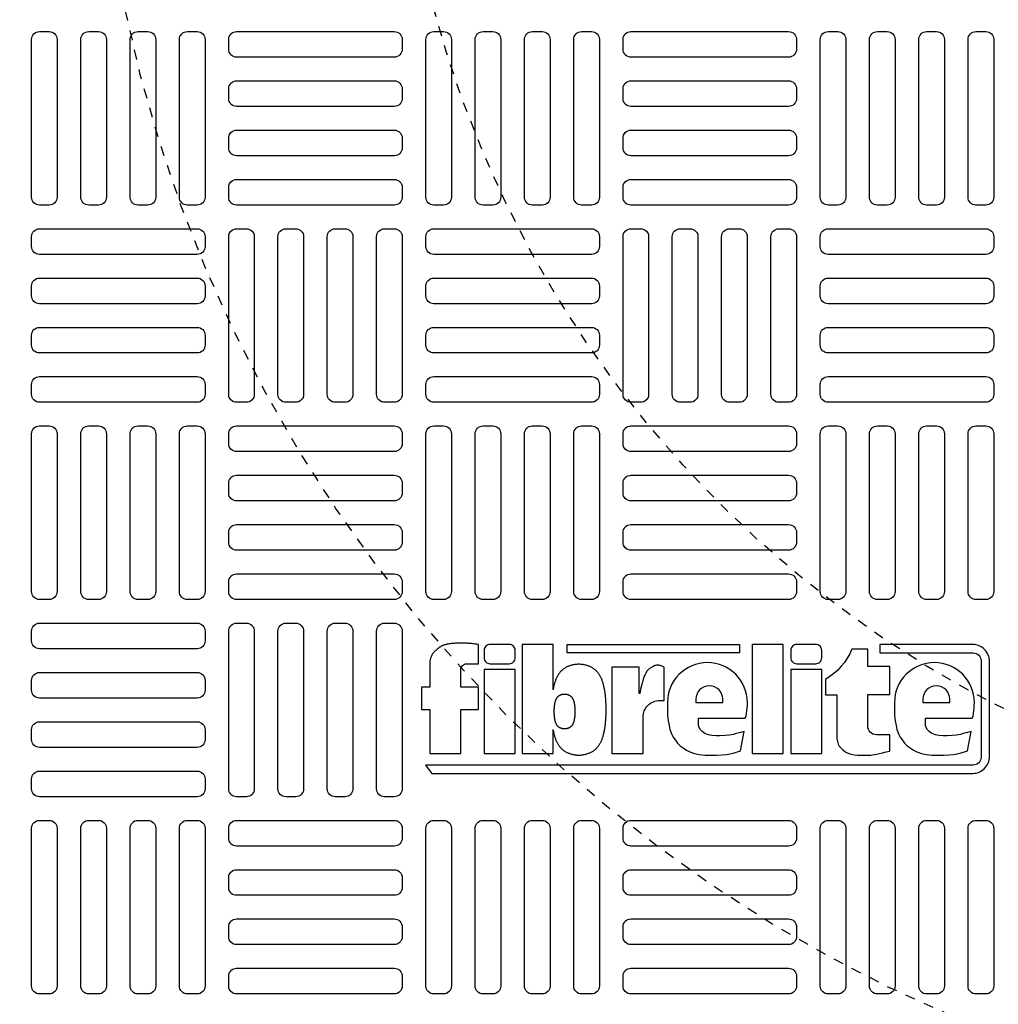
# Model space of a CAD drawing. Extents: x -285 to 5863, y 308 to 3178.
# Tile 16 of 256: x -111 to -102, y 1515 to 1525. Entities that reach past the tile are written whole.
import ezdxf

# ---------------------------------------------------------------- set-up
doc = ezdxf.new("R2010")
doc.units = 0
doc.header["$MEASUREMENT"] = 0
doc.linetypes.add('HIDDEN2', pattern=[0.28125, 0.1875, -0.09375])
doc.layers.get('DEFPOINTS').update_dxf_attribs({"linetype": 'CONTINUOUS'})
doc.layers.add('TANK-MANHOLE-COVER-40', color=2, linetype='CONTINUOUS')
doc.layers.add('TANK-MANHOLE-COVER-HATCH-40', color=252, linetype='CONTINUOUS')

msp = doc.modelspace()

# ---------------------------------------------------------------- linework, layer by layer
at = {"layer": 'DEFPOINTS', "color": 8, "linetype": 'HIDDEN2', "ltscale": 0.125}
msp.add_circle((-96.69184, 1528.05582), 14, dxfattribs=at)
msp.add_circle((-96.69184, 1528.05582), 14, dxfattribs=at)
at = {"layer": 'DEFPOINTS', "color": 8, "linetype": 'HIDDEN2', "ltscale": 0.5}
msp.add_circle((-96.69184, 1528.05582), 11, dxfattribs=at)
msp.add_circle((-96.69184, 1528.05582), 11, dxfattribs=at)
at = {"layer": 'TANK-MANHOLE-COVER-40', "color": 2}
for points in [[(-107.36093, 1518.69269), (-107.36093, 1518.43927), (-107.44245, 1518.43927), (-107.44245, 1518.21926), (-107.36093, 1518.21926), (-107.36093, 1517.77924), (-107.05094, 1517.77924), (-107.05094, 1518.21926), (-106.87271, 1518.21926), (-106.87271, 1518.43927), (-107.05094, 1518.43927), (-107.05094, 1518.61513, -0.4142136), (-106.99135, 1518.67472), (-106.87271, 1518.67472), (-106.87271, 1518.86635)], [(-105.26431, 1518.37875), (-105.2701, 1518.37875), (-105.2701, 1518.63975), (-105.54131, 1518.63975), (-105.54131, 1517.77924), (-105.23133, 1517.77924), (-105.23133, 1518.1411, -0.4142136), (-105.06447, 1518.30796), (-105.02077, 1518.30796), (-105.02077, 1518.63975, 0.0155145), (-105.03435, 1518.64658, 0.0247331), (-105.04319, 1518.65017, 0.0059457), (-105.05885, 1518.65544, 0.0128698), (-105.06617, 1518.6576, 0.049414), (-105.08265, 1518.6603, 0.0539295), (-105.09795, 1518.65963, 0.0366274), (-105.11244, 1518.65631, 0.0425645), (-105.12432, 1518.65152, 0.0062906), (-105.13467, 1518.64612, 0.008872), (-105.14189, 1518.64206, 0.0093213), (-105.15343, 1518.63503, 0.0097415), (-105.1642, 1518.62788, 0.0289061), (-105.1744, 1518.61991, 0.0276934), (-105.18404, 1518.61045, 0.0266299), (-105.19311, 1518.59936, 0.0416471), (-105.1979, 1518.59154, 0.0002646), (-105.20285, 1518.58169, 0.0001633), (-105.21085, 1518.56573, 0.000116), (-105.22007, 1518.54733, 0.0006659), (-105.22167, 1518.54412, 0.0348426), (-105.22427, 1518.53783, 0.014153), (-105.22911, 1518.52182, 0.0016759), (-105.23283, 1518.50795, -0.0030302), (-105.23655, 1518.49408, -0.0003982), (-105.24027, 1518.48059, 0.0007237), (-105.24398, 1518.46711, 0.0016601), (-105.24837, 1518.45088, 0.0066972), (-105.24939, 1518.44684, 0.0037939), (-105.25025, 1518.4431, 0.0006926), (-105.2548, 1518.42253, 0.0002719), (-105.25535, 1518.42002, 0.0000196), (-105.26291, 1518.38537, 0.0026773), (-105.26398, 1518.38033, 0.0001013), (-105.26431, 1518.37875)]]:
    msp.add_lwpolyline(points, format="xyb", dxfattribs=at)
for points in [[(-102.86761, 1518.86635), (-102.86761, 1518.78292), (-101.93511, 1518.78292, -0.4142136), (-101.85659, 1518.7044), (-101.85659, 1517.74196, -0.4142136), (-101.93511, 1517.66344), (-107.40284, 1517.66344), (-107.33991, 1517.58002), (-101.94001, 1517.58002, 0.4142136), (-101.77316, 1517.74687), (-101.77316, 1518.6995, 0.4142136), (-101.94001, 1518.86635)], [(-106.75788, 1518.67472), (-106.56707, 1518.67472, 0.4142136), (-106.50748, 1518.73431), (-106.50748, 1518.80676, 0.4142136), (-106.56707, 1518.86635), (-106.75788, 1518.86635, 0.4142136), (-106.81747, 1518.80676), (-106.81747, 1518.73431, 0.4142136)], [(-103.69743, 1518.67472), (-103.50662, 1518.67472, 0.4142136), (-103.44703, 1518.73431), (-103.44703, 1518.80676, 0.4142136), (-103.50662, 1518.86635), (-103.69743, 1518.86635, 0.4142136), (-103.75702, 1518.80676), (-103.75702, 1518.73431, 0.4142136)], [(-102.76679, 1517.80252), (-102.76679, 1517.96607), (-102.90361, 1517.96607, -0.4142136), (-102.98703, 1518.04949), (-102.98703, 1518.36664), (-102.76679, 1518.36664), (-102.76679, 1518.64735), (-102.98703, 1518.64735), (-102.98703, 1518.82127), (-103.14645, 1518.82127, -0.1618679), (-103.40842, 1518.51837), (-103.40842, 1518.36537), (-103.29702, 1518.36537), (-103.29702, 1517.93066), (-103.2908, 1517.89821), (-103.28327, 1517.87272), (-103.27167, 1517.85245), (-103.25659, 1517.83449), (-103.2392, 1517.81769), (-103.21891, 1517.80089), (-103.20035, 1517.78872), (-103.15745, 1517.77134), (-103.12092, 1517.76439), (-103.08903, 1517.76092), (-103.06178, 1517.76092), (-103.02525, 1517.76092), (-102.98756, 1517.76092), (-102.95626, 1517.76323), (-102.92379, 1517.76729), (-102.89769, 1517.7725), (-102.86928, 1517.77945), (-102.83971, 1517.78583), (-102.80261, 1517.79452)], [(-104.22122, 1517.99934), (-104.27275, 1517.98487), (-104.30023, 1517.97663), (-104.32863, 1517.96931), (-104.3671, 1517.96199), (-104.41016, 1517.95741), (-104.46237, 1517.95558), (-104.50084, 1517.95467), (-104.5439, 1517.95833), (-104.57871, 1517.96473), (-104.61352, 1517.97663), (-104.64008, 1517.99677), (-104.65754, 1518.01429), (-104.67206, 1518.03935), (-104.67682, 1518.05764), (-104.67682, 1518.13102), (-104.21024, 1518.13102), (-104.20276, 1518.15363), (-104.19925, 1518.17467), (-104.19418, 1518.20817), (-104.19106, 1518.23349), (-104.18989, 1518.25765), (-104.18898, 1518.28683, 1), (-104.98717, 1518.28683), (-104.98664, 1518.24688), (-104.98572, 1518.1979), (-104.98664, 1518.15631), (-104.97924, 1518.10363), (-104.97184, 1518.05834), (-104.96259, 1518.01675), (-104.94502, 1517.96869), (-104.92929, 1517.94004), (-104.90802, 1517.91047), (-104.88767, 1517.88274), (-104.85992, 1517.85501), (-104.83124, 1517.83376), (-104.79702, 1517.81158), (-104.76279, 1517.79494), (-104.71839, 1517.7783), (-104.67029, 1517.76814), (-104.61202, 1517.76167), (-104.55097, 1517.76074), (-104.49917, 1517.76074), (-104.44274, 1517.76444), (-104.39927, 1517.76999), (-104.36412, 1517.77461), (-104.33267, 1517.78293), (-104.3003, 1517.79032), (-104.26422, 1517.80141), (-104.2568, 1517.80487)], [(-102.41076, 1518.05764), (-102.41076, 1518.13102), (-101.94419, 1518.13102), (-101.9367, 1518.15363), (-101.93319, 1518.17467), (-101.92812, 1518.20817), (-101.92501, 1518.23349), (-101.92384, 1518.25765), (-101.92293, 1518.28683, 1), (-102.72111, 1518.28683), (-102.72059, 1518.24688), (-102.71966, 1518.1979), (-102.72059, 1518.15631), (-102.71319, 1518.10363), (-102.70579, 1518.05834), (-102.69654, 1518.01675), (-102.67896, 1517.96869), (-102.66324, 1517.94004), (-102.64196, 1517.91047), (-102.62161, 1517.88274), (-102.59386, 1517.85501), (-102.56519, 1517.83376), (-102.53096, 1517.81158), (-102.49674, 1517.79494), (-102.45234, 1517.7783), (-102.40424, 1517.76814), (-102.34597, 1517.76167), (-102.28492, 1517.76074), (-102.23312, 1517.76074), (-102.17669, 1517.76444), (-102.13322, 1517.76999), (-102.09807, 1517.77461), (-102.06662, 1517.78293), (-102.03424, 1517.79032), (-101.99817, 1517.80141), (-101.99075, 1517.80487), (-101.95517, 1517.99934), (-102.0067, 1517.98487), (-102.03418, 1517.97663), (-102.06258, 1517.96931), (-102.10105, 1517.96199), (-102.1441, 1517.95741), (-102.19632, 1517.95558), (-102.23479, 1517.95467), (-102.27784, 1517.95833), (-102.31265, 1517.96473), (-102.34746, 1517.97663), (-102.37403, 1517.99677), (-102.39149, 1518.01429), (-102.40601, 1518.03935)], [(-104.43601, 1518.28683), (-104.43601, 1518.3215, 1), (-104.70277, 1518.3215), (-104.70277, 1518.28683)], [(-102.16995, 1518.28683), (-102.16995, 1518.3215, 1), (-102.43672, 1518.3215), (-102.43672, 1518.28683)]]:
    msp.add_lwpolyline(points, format="xyb", close=True, dxfattribs=at)
for points in [[(-106.87271, 1518.86635), (-106.89036, 1518.86865), (-106.90581, 1518.87063), (-106.91933, 1518.87231), (-106.93123, 1518.87373), (-106.94181, 1518.87491), (-106.95136, 1518.87589), (-106.96019, 1518.87668), (-106.96859, 1518.87733), (-106.97681, 1518.87786), (-106.98491, 1518.87829), (-106.99292, 1518.87862), (-107.00085, 1518.87888), (-107.00872, 1518.87907), (-107.01655, 1518.8792), (-107.02436, 1518.8793), (-107.03217, 1518.87937), (-107.03999, 1518.87942), (-107.04785, 1518.87944), (-107.05576, 1518.87944), (-107.06375, 1518.87939), (-107.07183, 1518.87929), (-107.08003, 1518.87913), (-107.08836, 1518.8789), (-107.09685, 1518.87859), (-107.1055, 1518.87819), (-107.11424, 1518.87771), (-107.12298, 1518.87714), (-107.13164, 1518.87649), (-107.14013, 1518.87576), (-107.14836, 1518.87496), (-107.15626, 1518.87407), (-107.16372, 1518.87311), (-107.1707, 1518.87208), (-107.17721, 1518.87097), (-107.18332, 1518.8698), (-107.18908, 1518.86857), (-107.19453, 1518.86728), (-107.19973, 1518.86594), (-107.20474, 1518.86454), (-107.20961, 1518.86309), (-107.21438, 1518.8616), (-107.21907, 1518.86005), (-107.22369, 1518.85843), (-107.22823, 1518.85672), (-107.2327, 1518.8549), (-107.23712, 1518.85297), (-107.24148, 1518.85091), (-107.24579, 1518.8487), (-107.25005, 1518.84634), (-107.25424, 1518.84384), (-107.25834, 1518.84126), (-107.26233, 1518.83861), (-107.26618, 1518.83593), (-107.26986, 1518.83325), (-107.27336, 1518.83061), (-107.27664, 1518.82804), (-107.2797, 1518.82557), (-107.28259, 1518.82315), (-107.28535, 1518.82077), (-107.28805, 1518.81838), (-107.29075, 1518.81595), (-107.29349, 1518.81343), (-107.29634, 1518.8108), (-107.29935, 1518.80801), (-107.30256, 1518.80505), (-107.30595, 1518.8019), (-107.30945, 1518.79859), (-107.31301, 1518.79512), (-107.31659, 1518.79152), (-107.32014, 1518.78779), (-107.32359, 1518.78395), (-107.32691, 1518.78), (-107.33005, 1518.77597), (-107.33301, 1518.7718), (-107.3358, 1518.76749), (-107.33844, 1518.76298), (-107.34094, 1518.75825), (-107.34332, 1518.75326), (-107.34558, 1518.74798), (-107.34774, 1518.74237), (-107.34981, 1518.73643), (-107.35178, 1518.73022), (-107.35364, 1518.72384), (-107.35538, 1518.71738), (-107.35699, 1518.71095), (-107.35846, 1518.70462), (-107.35977, 1518.69851), (-107.36093, 1518.69269)], [(-106.12781, 1518.41459), (-106.12781, 1518.86635), (-106.4378, 1518.86635), (-106.4378, 1517.77924), (-106.12781, 1517.77924), (-106.12781, 1518.01725)], [(-106.12781, 1518.41459), (-106.127, 1518.41896), (-106.12526, 1518.42775), (-106.12342, 1518.43651), (-106.1215, 1518.44518), (-106.11951, 1518.45371), (-106.11746, 1518.46205), (-106.11536, 1518.4702), (-106.11318, 1518.47816), (-106.11092, 1518.48593), (-106.10858, 1518.49353), (-106.10614, 1518.50095), (-106.1036, 1518.5082), (-106.10095, 1518.51529), (-106.09818, 1518.52222), (-106.09529, 1518.52899), (-106.09226, 1518.53563), (-106.0891, 1518.54213), (-106.0858, 1518.54851), (-106.08236, 1518.55476), (-106.07877, 1518.56091), (-106.07502, 1518.56696), (-106.07112, 1518.57291), (-106.06706, 1518.57875), (-106.06285, 1518.58446), (-106.05848, 1518.59003), (-106.05397, 1518.59544), (-106.04932, 1518.60068), (-106.04453, 1518.60572), (-106.0396, 1518.61056), (-106.03454, 1518.61517), (-106.02933, 1518.61957), (-106.02395, 1518.62378), (-106.01839, 1518.62781), (-106.01263, 1518.63167), (-106.00665, 1518.63538), (-106.00044, 1518.63895), (-105.99398, 1518.64241), (-105.98727, 1518.64575), (-105.98032, 1518.64896), (-105.97316, 1518.65204), (-105.96582, 1518.65494), (-105.95834, 1518.65767), (-105.95075, 1518.6602), (-105.94306, 1518.6625), (-105.93532, 1518.66456), (-105.92755, 1518.66638), (-105.91976, 1518.66793), (-105.91194, 1518.66924), (-105.90411, 1518.6703), (-105.89626, 1518.67111), (-105.8884, 1518.67169), (-105.88054, 1518.67204), (-105.87267, 1518.67215), (-105.86481, 1518.67204), (-105.85694, 1518.67169), (-105.84909, 1518.67111), (-105.84124, 1518.6703), (-105.83341, 1518.66924), (-105.82559, 1518.66793), (-105.8178, 1518.66638), (-105.81002, 1518.66456), (-105.80228, 1518.6625), (-105.7946, 1518.6602), (-105.787, 1518.65767), (-105.77952, 1518.65494), (-105.77219, 1518.65204), (-105.76503, 1518.64896), (-105.75808, 1518.64575), (-105.75136, 1518.64241), (-105.74491, 1518.63895), (-105.7387, 1518.63538), (-105.73272, 1518.63167), (-105.72696, 1518.62781), (-105.7214, 1518.62378), (-105.71602, 1518.61957), (-105.71081, 1518.61517), (-105.70574, 1518.61056), (-105.70082, 1518.60572), (-105.69603, 1518.60068), (-105.69137, 1518.59544), (-105.68687, 1518.59003), (-105.6825, 1518.58446), (-105.67829, 1518.57875), (-105.67423, 1518.57291), (-105.67032, 1518.56696), (-105.66658, 1518.56091), (-105.66299, 1518.55476), (-105.65954, 1518.54851), (-105.65625, 1518.54213), (-105.65309, 1518.53563), (-105.65006, 1518.52899), (-105.64717, 1518.52222), (-105.6444, 1518.51529), (-105.64175, 1518.5082), (-105.63921, 1518.50095), (-105.63677, 1518.49353), (-105.63443, 1518.48593), (-105.63217, 1518.47816), (-105.62999, 1518.4702), (-105.62788, 1518.46205), (-105.62584, 1518.45371), (-105.62385, 1518.44518), (-105.62193, 1518.43651), (-105.62009, 1518.42775), (-105.61835, 1518.41896), (-105.61672, 1518.41019), (-105.61522, 1518.40151), (-105.61386, 1518.39297), (-105.61266, 1518.38463), (-105.61163, 1518.37652), (-105.61074, 1518.36864), (-105.60998, 1518.36094), (-105.60933, 1518.3534), (-105.60875, 1518.34599), (-105.60822, 1518.33867), (-105.60773, 1518.33141), (-105.60724, 1518.32419), (-105.60674, 1518.31697), (-105.60622, 1518.30977), (-105.60571, 1518.3026), (-105.60521, 1518.29547), (-105.60471, 1518.28839), (-105.60424, 1518.28139), (-105.6038, 1518.27447), (-105.60339, 1518.26765), (-105.60303, 1518.26093), (-105.60272, 1518.25432), (-105.60245, 1518.24779), (-105.60222, 1518.24133), (-105.60205, 1518.23493), (-105.60192, 1518.22857), (-105.60184, 1518.22224), (-105.60182, 1518.21592), (-105.60184, 1518.2096), (-105.60192, 1518.20327), (-105.60205, 1518.19691), (-105.60222, 1518.19051), (-105.60245, 1518.18405), (-105.60272, 1518.17752), (-105.60303, 1518.17091), (-105.60339, 1518.16419), (-105.6038, 1518.15737), (-105.60424, 1518.15045), (-105.60471, 1518.14345), (-105.60521, 1518.13637), (-105.60571, 1518.12924), (-105.60622, 1518.12207), (-105.60674, 1518.11487), (-105.60724, 1518.10765), (-105.60773, 1518.10043), (-105.60822, 1518.09317), (-105.60875, 1518.08585), (-105.60933, 1518.07844), (-105.60998, 1518.0709), (-105.61074, 1518.0632), (-105.61163, 1518.05532), (-105.61266, 1518.04721), (-105.61386, 1518.03887), (-105.61522, 1518.03033), (-105.61672, 1518.02165), (-105.61835, 1518.01288), (-105.62009, 1518.00409), (-105.62193, 1517.99533), (-105.62385, 1517.98666), (-105.62584, 1517.97813), (-105.62788, 1517.96979), (-105.62999, 1517.96164), (-105.63217, 1517.95368), (-105.63443, 1517.94591), (-105.63677, 1517.93831), (-105.63921, 1517.93089), (-105.64175, 1517.92364), (-105.6444, 1517.91655), (-105.64717, 1517.90962), (-105.65006, 1517.90285), (-105.65309, 1517.89621), (-105.65625, 1517.88971), (-105.65954, 1517.88333), (-105.66299, 1517.87708), (-105.66658, 1517.87093), (-105.67032, 1517.86488), (-105.67423, 1517.85893), (-105.67829, 1517.85309), (-105.6825, 1517.84738), (-105.68687, 1517.84181), (-105.69137, 1517.8364), (-105.69603, 1517.83116), (-105.70082, 1517.82612), (-105.70574, 1517.82128), (-105.71081, 1517.81667), (-105.71602, 1517.81227), (-105.7214, 1517.80806), (-105.72696, 1517.80403), (-105.73272, 1517.80017), (-105.7387, 1517.79646), (-105.74491, 1517.79289), (-105.75136, 1517.78943), (-105.75808, 1517.78609), (-105.76503, 1517.78288), (-105.77219, 1517.7798), (-105.77952, 1517.7769), (-105.787, 1517.77417), (-105.7946, 1517.77164), (-105.80228, 1517.76934), (-105.81002, 1517.76728), (-105.8178, 1517.76546), (-105.82559, 1517.76391), (-105.83341, 1517.7626), (-105.84124, 1517.76154), (-105.84909, 1517.76073), (-105.85694, 1517.76015), (-105.86481, 1517.7598), (-105.87267, 1517.75969), (-105.88054, 1517.7598), (-105.8884, 1517.76015), (-105.89626, 1517.76073), (-105.90411, 1517.76154), (-105.91194, 1517.7626), (-105.91976, 1517.76391), (-105.92755, 1517.76546), (-105.93532, 1517.76728), (-105.94306, 1517.76934), (-105.95075, 1517.77164), (-105.95834, 1517.77417), (-105.96582, 1517.7769), (-105.97316, 1517.7798), (-105.98032, 1517.78288), (-105.98727, 1517.78609), (-105.99398, 1517.78943), (-106.00044, 1517.79289), (-106.00665, 1517.79646), (-106.01263, 1517.80017), (-106.01839, 1517.80403), (-106.02395, 1517.80806), (-106.02933, 1517.81227), (-106.03454, 1517.81667), (-106.0396, 1517.82128), (-106.04453, 1517.82612), (-106.04932, 1517.83116), (-106.05397, 1517.8364), (-106.05848, 1517.84181), (-106.06285, 1517.84738), (-106.06706, 1517.85309), (-106.07112, 1517.85893), (-106.07502, 1517.86488), (-106.07877, 1517.87093), (-106.08236, 1517.87708), (-106.0858, 1517.88333), (-106.0891, 1517.88971), (-106.09226, 1517.89621), (-106.09529, 1517.90285), (-106.09818, 1517.90962), (-106.10095, 1517.91655), (-106.1036, 1517.92364), (-106.10614, 1517.93089), (-106.10858, 1517.93831), (-106.11092, 1517.94591), (-106.11318, 1517.95368), (-106.11536, 1517.96164), (-106.11746, 1517.96979), (-106.11951, 1517.97813), (-106.1215, 1517.98666), (-106.12342, 1517.99533), (-106.12526, 1518.00409), (-106.127, 1518.01288), (-106.12781, 1518.01725)]]:
    msp.add_lwpolyline(points, dxfattribs=at)
for points in [[(-105.98724, 1518.78292), (-105.98724, 1518.86635), (-104.26899, 1518.86635), (-104.26899, 1518.78292)], [(-104.1426, 1517.77924), (-103.83261, 1517.77924), (-103.83261, 1518.86635), (-104.1426, 1518.86635)], [(-106.81747, 1517.77924), (-106.50748, 1517.77924), (-106.50748, 1518.6185), (-106.81747, 1518.6185)], [(-103.75702, 1517.77924), (-103.44703, 1517.77924), (-103.44703, 1518.6185), (-103.75702, 1518.6185)], [(-105.91188, 1518.17822), (-105.91204, 1518.17562), (-105.9122, 1518.17297), (-105.91238, 1518.1703), (-105.91257, 1518.1676), (-105.91277, 1518.16487), (-105.91296, 1518.16213), (-105.91316, 1518.15938), (-105.91335, 1518.15662), (-105.91354, 1518.15386), (-105.91372, 1518.15109), (-105.91393, 1518.14829), (-105.91415, 1518.14546), (-105.9144, 1518.14258), (-105.91469, 1518.13964), (-105.91503, 1518.13663), (-105.91542, 1518.13353), (-105.91588, 1518.13034), (-105.9164, 1518.12708), (-105.91697, 1518.12376), (-105.91759, 1518.12042), (-105.91826, 1518.11706), (-105.91896, 1518.11371), (-105.9197, 1518.1104), (-105.92046, 1518.10714), (-105.92124, 1518.10395), (-105.92204, 1518.10084), (-105.92287, 1518.0978), (-105.92374, 1518.09483), (-105.92463, 1518.09193), (-105.92556, 1518.08909), (-105.92653, 1518.08632), (-105.92755, 1518.08361), (-105.9286, 1518.08097), (-105.92971, 1518.07838), (-105.93087, 1518.07584), (-105.93207, 1518.07336), (-105.93333, 1518.07092), (-105.93465, 1518.06853), (-105.93602, 1518.06618), (-105.93745, 1518.06387), (-105.93894, 1518.0616), (-105.94049, 1518.05937), (-105.9421, 1518.05719), (-105.94377, 1518.05506), (-105.94549, 1518.05299), (-105.94727, 1518.05099), (-105.9491, 1518.04906), (-105.95098, 1518.04722), (-105.95292, 1518.04545), (-105.95491, 1518.04377), (-105.95696, 1518.04216), (-105.95909, 1518.04062), (-105.96129, 1518.03915), (-105.96357, 1518.03773), (-105.96595, 1518.03637), (-105.96841, 1518.03505), (-105.97098, 1518.03377), (-105.97363, 1518.03254), (-105.97637, 1518.03137), (-105.97917, 1518.03026), (-105.98203, 1518.02922), (-105.98493, 1518.02825), (-105.98787, 1518.02737), (-105.99082, 1518.02658), (-105.99379, 1518.02589), (-105.99677, 1518.0253), (-105.99976, 1518.0248), (-106.00275, 1518.02439), (-106.00575, 1518.02408), (-106.00875, 1518.02386), (-106.01175, 1518.02373), (-106.01476, 1518.02368), (-106.01776, 1518.02373), (-106.02077, 1518.02386), (-106.02377, 1518.02408), (-106.02677, 1518.02439), (-106.02976, 1518.0248), (-106.03275, 1518.0253), (-106.03572, 1518.02589), (-106.03869, 1518.02658), (-106.04165, 1518.02737), (-106.04459, 1518.02825), (-106.04749, 1518.02922), (-106.05035, 1518.03026), (-106.05315, 1518.03137), (-106.05588, 1518.03254), (-106.05854, 1518.03377), (-106.0611, 1518.03505), (-106.06357, 1518.03637), (-106.06594, 1518.03773), (-106.06823, 1518.03915), (-106.07043, 1518.04062), (-106.07255, 1518.04216), (-106.07461, 1518.04377), (-106.0766, 1518.04545), (-106.07853, 1518.04722), (-106.08042, 1518.04906), (-106.08225, 1518.05099), (-106.08402, 1518.05299), (-106.08575, 1518.05506), (-106.08741, 1518.05719), (-106.08902, 1518.05937), (-106.09057, 1518.0616), (-106.09207, 1518.06387), (-106.0935, 1518.06618), (-106.09487, 1518.06853), (-106.09618, 1518.07092), (-106.09744, 1518.07336), (-106.09865, 1518.07584), (-106.09981, 1518.07838), (-106.10091, 1518.08097), (-106.10197, 1518.08361), (-106.10298, 1518.08632), (-106.10395, 1518.08909), (-106.10489, 1518.09193), (-106.10578, 1518.09483), (-106.10664, 1518.0978), (-106.10747, 1518.10084), (-106.10828, 1518.10395), (-106.10906, 1518.10714), (-106.10982, 1518.1104), (-106.11056, 1518.11371), (-106.11126, 1518.11706), (-106.11192, 1518.12042), (-106.11255, 1518.12376), (-106.11312, 1518.12708), (-106.11364, 1518.13034), (-106.1141, 1518.13353), (-106.11449, 1518.13663), (-106.11483, 1518.13964), (-106.11512, 1518.14258), (-106.11537, 1518.14546), (-106.11559, 1518.14829), (-106.11579, 1518.15109), (-106.11598, 1518.15386), (-106.11617, 1518.15662), (-106.11636, 1518.15938), (-106.11655, 1518.16213), (-106.11675, 1518.16487), (-106.11694, 1518.1676), (-106.11713, 1518.1703), (-106.11731, 1518.17297), (-106.11748, 1518.17562), (-106.11764, 1518.17822), (-106.11777, 1518.18079), (-106.1179, 1518.18331), (-106.118, 1518.18581), (-106.11808, 1518.18828), (-106.11815, 1518.19072), (-106.1182, 1518.19315), (-106.11823, 1518.19557), (-106.11824, 1518.19799), (-106.11823, 1518.2004), (-106.1182, 1518.20282), (-106.11815, 1518.20525), (-106.11808, 1518.20769), (-106.118, 1518.21016), (-106.1179, 1518.21266), (-106.11777, 1518.21518), (-106.11764, 1518.21775), (-106.11748, 1518.22035), (-106.11731, 1518.223), (-106.11713, 1518.22567), (-106.11694, 1518.22838), (-106.11675, 1518.2311), (-106.11655, 1518.23384), (-106.11636, 1518.23659), (-106.11617, 1518.23935), (-106.11598, 1518.24211), (-106.11579, 1518.24488), (-106.11559, 1518.24768), (-106.11537, 1518.25051), (-106.11512, 1518.25339), (-106.11483, 1518.25633), (-106.11449, 1518.25934), (-106.1141, 1518.26244), (-106.11364, 1518.26563), (-106.11312, 1518.26889), (-106.11255, 1518.27221), (-106.11192, 1518.27556), (-106.11126, 1518.27891), (-106.11056, 1518.28226), (-106.10982, 1518.28557), (-106.10906, 1518.28883), (-106.10828, 1518.29202), (-106.10747, 1518.29513), (-106.10664, 1518.29817), (-106.10578, 1518.30114), (-106.10489, 1518.30404), (-106.10395, 1518.30688), (-106.10298, 1518.30965), (-106.10197, 1518.31236), (-106.10091, 1518.31501), (-106.09981, 1518.31759), (-106.09865, 1518.32013), (-106.09744, 1518.32261), (-106.09618, 1518.32505), (-106.09487, 1518.32744), (-106.0935, 1518.32979), (-106.09207, 1518.3321), (-106.09057, 1518.33437), (-106.08902, 1518.3366), (-106.08741, 1518.33878), (-106.08575, 1518.34091), (-106.08402, 1518.34298), (-106.08225, 1518.34498), (-106.08042, 1518.34691), (-106.07853, 1518.34876), (-106.0766, 1518.35052), (-106.07461, 1518.3522), (-106.07255, 1518.35381), (-106.07043, 1518.35535), (-106.06823, 1518.35682), (-106.06594, 1518.35824), (-106.06357, 1518.3596), (-106.0611, 1518.36092), (-106.05854, 1518.3622), (-106.05588, 1518.36343), (-106.05315, 1518.3646), (-106.05035, 1518.36571), (-106.04749, 1518.36675), (-106.04459, 1518.36772), (-106.04165, 1518.3686), (-106.03869, 1518.36939), (-106.03572, 1518.37008), (-106.03275, 1518.37067), (-106.02976, 1518.37117), (-106.02677, 1518.37158), (-106.02377, 1518.37189), (-106.02077, 1518.37211), (-106.01776, 1518.37224), (-106.01476, 1518.37229), (-106.01175, 1518.37224), (-106.00875, 1518.37211), (-106.00575, 1518.37189), (-106.00275, 1518.37158), (-105.99976, 1518.37117), (-105.99677, 1518.37067), (-105.99379, 1518.37008), (-105.99082, 1518.36939), (-105.98787, 1518.3686), (-105.98493, 1518.36772), (-105.98203, 1518.36675), (-105.97917, 1518.36571), (-105.97637, 1518.3646), (-105.97363, 1518.36343), (-105.97098, 1518.3622), (-105.96841, 1518.36092), (-105.96595, 1518.3596), (-105.96357, 1518.35824), (-105.96129, 1518.35682), (-105.95909, 1518.35535), (-105.95696, 1518.35381), (-105.95491, 1518.3522), (-105.95292, 1518.35052), (-105.95098, 1518.34876), (-105.9491, 1518.34691), (-105.94727, 1518.34498), (-105.94549, 1518.34298), (-105.94377, 1518.34091), (-105.9421, 1518.33878), (-105.94049, 1518.3366), (-105.93894, 1518.33437), (-105.93745, 1518.3321), (-105.93602, 1518.32979), (-105.93465, 1518.32744), (-105.93333, 1518.32505), (-105.93207, 1518.32261), (-105.93087, 1518.32013), (-105.92971, 1518.31759), (-105.9286, 1518.31501), (-105.92755, 1518.31236), (-105.92653, 1518.30965), (-105.92556, 1518.30688), (-105.92463, 1518.30404), (-105.92374, 1518.30114), (-105.92287, 1518.29817), (-105.92204, 1518.29513), (-105.92124, 1518.29202), (-105.92046, 1518.28883), (-105.9197, 1518.28557), (-105.91896, 1518.28226), (-105.91826, 1518.27891), (-105.91759, 1518.27556), (-105.91697, 1518.27221), (-105.9164, 1518.26889), (-105.91588, 1518.26563), (-105.91542, 1518.26244), (-105.91503, 1518.25934), (-105.91469, 1518.25633), (-105.9144, 1518.25339), (-105.91415, 1518.25051), (-105.91393, 1518.24768), (-105.91372, 1518.24488), (-105.91354, 1518.24211), (-105.91335, 1518.23935), (-105.91316, 1518.23659), (-105.91296, 1518.23384), (-105.91277, 1518.2311), (-105.91257, 1518.22838), (-105.91238, 1518.22567), (-105.9122, 1518.223), (-105.91204, 1518.22035), (-105.91188, 1518.21775), (-105.91174, 1518.21518), (-105.91162, 1518.21266), (-105.91152, 1518.21016), (-105.91143, 1518.20769), (-105.91137, 1518.20525), (-105.91132, 1518.20282), (-105.91129, 1518.2004), (-105.91128, 1518.19799), (-105.91129, 1518.19557), (-105.91132, 1518.19315), (-105.91137, 1518.19072), (-105.91143, 1518.18828), (-105.91152, 1518.18581), (-105.91162, 1518.18331), (-105.91174, 1518.18079)]]:
    msp.add_lwpolyline(points, close=True, dxfattribs=at)
at = {"layer": 'TANK-MANHOLE-COVER-40', "color": 4, "linetype": 'Continuous'}
msp.add_circle((-96.69107, 1528.05582), 22.63902, dxfattribs=at)
at = {"layer": 'TANK-MANHOLE-COVER-40', "color": 1, "linetype": 'Continuous'}
msp.add_circle((-96.69107, 1528.05582), 22.44094, dxfattribs=at)
at = {"layer": 'TANK-MANHOLE-COVER-40', "color": 2, "linetype": 'Continuous'}
msp.add_circle((-96.69107, 1528.05582), 21.65354, dxfattribs=at)
at = {"layer": 'TANK-MANHOLE-COVER-HATCH-40', "linetype": 'Continuous', "flags": 128}
for points in [[(-111.15957, 1524.98495, -0.4142136), (-111.08083, 1524.90621), (-111.08083, 1523.33141, -0.4142136), (-111.15957, 1523.25267), (-111.258, 1523.25267, -0.4142136), (-111.33674, 1523.33141), (-111.33674, 1524.90621, -0.4142136), (-111.258, 1524.98495)], [(-110.66745, 1524.98495, -0.4142136), (-110.58871, 1524.90621), (-110.58871, 1523.33141, -0.4142136), (-110.66745, 1523.25267), (-110.76587, 1523.25267, -0.4142136), (-110.84461, 1523.33141), (-110.84461, 1524.90621, -0.4142136), (-110.76587, 1524.98495)], [(-110.17532, 1524.98495, -0.4142136), (-110.09658, 1524.90621), (-110.09658, 1523.33141, -0.4142136), (-110.17532, 1523.25267), (-110.27375, 1523.25267, -0.4142136), (-110.35249, 1523.33141), (-110.35249, 1524.90621, -0.4142136), (-110.27375, 1524.98495)], [(-109.6832, 1524.98495, -0.4142136), (-109.60446, 1524.90621), (-109.60446, 1523.33141, -0.4142136), (-109.6832, 1523.25267), (-109.78162, 1523.25267, -0.4142136), (-109.86036, 1523.33141), (-109.86036, 1524.90621, -0.4142136), (-109.78162, 1524.98495)], [(-107.63595, 1524.80779, -0.4142136), (-107.71469, 1524.72905), (-109.2895, 1524.72905, -0.4142136), (-109.36824, 1524.80779), (-109.36824, 1524.90621, -0.4142136), (-109.2895, 1524.98495), (-107.71469, 1524.98495, -0.4142136), (-107.63595, 1524.90621)], [(-107.22257, 1524.98495, -0.4142136), (-107.14383, 1524.90621), (-107.14383, 1523.33141, -0.4142136), (-107.22257, 1523.25267), (-107.32099, 1523.25267, -0.4142136), (-107.39973, 1523.33141), (-107.39973, 1524.90621, -0.4142136), (-107.32099, 1524.98495)], [(-106.73044, 1524.98495, -0.4142136), (-106.6517, 1524.90621), (-106.6517, 1523.33141, -0.4142136), (-106.73044, 1523.25267), (-106.82887, 1523.25267, -0.4142136), (-106.90761, 1523.33141), (-106.90761, 1524.90621, -0.4142136), (-106.82887, 1524.98495)], [(-106.23832, 1524.98495, -0.4142136), (-106.15957, 1524.90621), (-106.15957, 1523.33141, -0.4142136), (-106.23832, 1523.25267), (-106.33674, 1523.25267, -0.4142136), (-106.41548, 1523.33141), (-106.41548, 1524.90621, -0.4142136), (-106.33674, 1524.98495)], [(-105.74619, 1524.98495, -0.4142136), (-105.66745, 1524.90621), (-105.66745, 1523.33141, -0.4142136), (-105.74619, 1523.25267), (-105.84461, 1523.25267, -0.4142136), (-105.92335, 1523.33141), (-105.92335, 1524.90621, -0.4142136), (-105.84461, 1524.98495)], [(-103.69894, 1524.80779, -0.4142136), (-103.77769, 1524.72905), (-105.35249, 1524.72905, -0.4142136), (-105.43123, 1524.80779), (-105.43123, 1524.90621, -0.4142136), (-105.35249, 1524.98495), (-103.77769, 1524.98495, -0.4142136), (-103.69894, 1524.90621)], [(-103.28556, 1524.98495, -0.4142136), (-103.20682, 1524.90621), (-103.20682, 1523.33141, -0.4142136), (-103.28556, 1523.25267), (-103.38398, 1523.25267, -0.4142136), (-103.46272, 1523.33141), (-103.46272, 1524.90621, -0.4142136), (-103.38398, 1524.98495)], [(-102.79343, 1524.98495, -0.4142136), (-102.71469, 1524.90621), (-102.71469, 1523.33141, -0.4142136), (-102.79343, 1523.25267), (-102.89186, 1523.25267, -0.4142136), (-102.9706, 1523.33141), (-102.9706, 1524.90621, -0.4142136), (-102.89186, 1524.98495)], [(-102.30131, 1524.98495, -0.4142136), (-102.22257, 1524.90621), (-102.22257, 1523.33141, -0.4142136), (-102.30131, 1523.25267), (-102.39973, 1523.25267, -0.4142136), (-102.47847, 1523.33141), (-102.47847, 1524.90621, -0.4142136), (-102.39973, 1524.98495)], [(-101.80918, 1524.98495, -0.4142136), (-101.73044, 1524.90621), (-101.73044, 1523.33141, -0.4142136), (-101.80918, 1523.25267), (-101.90761, 1523.25267, -0.4142136), (-101.98635, 1523.33141), (-101.98635, 1524.90621, -0.4142136), (-101.90761, 1524.98495)], [(-107.63595, 1524.31566, -0.4142136), (-107.71469, 1524.23692), (-109.2895, 1524.23692, -0.4142136), (-109.36824, 1524.31566), (-109.36824, 1524.41409, -0.4142136), (-109.2895, 1524.49283), (-107.71469, 1524.49283, -0.4142136), (-107.63595, 1524.41409)], [(-103.69894, 1524.31566, -0.4142136), (-103.77769, 1524.23692), (-105.35249, 1524.23692, -0.4142136), (-105.43123, 1524.31566), (-105.43123, 1524.41409, -0.4142136), (-105.35249, 1524.49283), (-103.77769, 1524.49283, -0.4142136), (-103.69894, 1524.41409)], [(-107.63595, 1523.82353, -0.4142136), (-107.71469, 1523.74479), (-109.2895, 1523.74479, -0.4142136), (-109.36824, 1523.82353), (-109.36824, 1523.92196, -0.4142136), (-109.2895, 1524.0007), (-107.71469, 1524.0007, -0.4142136), (-107.63595, 1523.92196)], [(-103.69894, 1523.82353, -0.4142136), (-103.77769, 1523.74479), (-105.35249, 1523.74479, -0.4142136), (-105.43123, 1523.82353), (-105.43123, 1523.92196, -0.4142136), (-105.35249, 1524.0007), (-103.77769, 1524.0007, -0.4142136), (-103.69894, 1523.92196)], [(-107.63595, 1523.33141, -0.4142136), (-107.71469, 1523.25267), (-109.2895, 1523.25267, -0.4142136), (-109.36824, 1523.33141), (-109.36824, 1523.42983, -0.4142136), (-109.2895, 1523.50857), (-107.71469, 1523.50857, -0.4142136), (-107.63595, 1523.42983)], [(-103.69894, 1523.33141, -0.4142136), (-103.77769, 1523.25267), (-105.35249, 1523.25267, -0.4142136), (-105.43123, 1523.33141), (-105.43123, 1523.42983, -0.4142136), (-105.35249, 1523.50857), (-103.77769, 1523.50857, -0.4142136), (-103.69894, 1523.42983)], [(-111.33674, 1522.93771, -0.4142136), (-111.258, 1523.01645), (-109.6832, 1523.01645, -0.4142136), (-109.60446, 1522.93771), (-109.60446, 1522.83928, -0.4142136), (-109.6832, 1522.76054), (-111.258, 1522.76054, -0.4142136), (-111.33674, 1522.83928)], [(-109.19107, 1523.01645, -0.4142136), (-109.11233, 1522.93771), (-109.11233, 1521.3629, -0.4142136), (-109.19107, 1521.28416), (-109.2895, 1521.28416, -0.4142136), (-109.36824, 1521.3629), (-109.36824, 1522.93771, -0.4142136), (-109.2895, 1523.01645)], [(-108.69894, 1523.01645, -0.4142136), (-108.6202, 1522.93771), (-108.6202, 1521.3629, -0.4142136), (-108.69894, 1521.28416), (-108.79737, 1521.28416, -0.4142136), (-108.87611, 1521.3629), (-108.87611, 1522.93771, -0.4142136), (-108.79737, 1523.01645)], [(-108.20682, 1523.01645, -0.4142136), (-108.12808, 1522.93771), (-108.12808, 1521.3629, -0.4142136), (-108.20682, 1521.28416), (-108.30524, 1521.28416, -0.4142136), (-108.38398, 1521.3629), (-108.38398, 1522.93771, -0.4142136), (-108.30524, 1523.01645)], [(-107.71469, 1523.01645, -0.4142136), (-107.63595, 1522.93771), (-107.63595, 1521.3629, -0.4142136), (-107.71469, 1521.28416), (-107.81312, 1521.28416, -0.4142136), (-107.89186, 1521.3629), (-107.89186, 1522.93771, -0.4142136), (-107.81312, 1523.01645)], [(-107.39973, 1522.93771, -0.4142136), (-107.32099, 1523.01645), (-105.74619, 1523.01645, -0.4142136), (-105.66745, 1522.93771), (-105.66745, 1522.83928, -0.4142136), (-105.74619, 1522.76054), (-107.32099, 1522.76054, -0.4142136), (-107.39973, 1522.83928)], [(-105.25406, 1523.01645, -0.4142136), (-105.17532, 1522.93771), (-105.17532, 1521.3629, -0.4142136), (-105.25406, 1521.28416), (-105.35249, 1521.28416, -0.4142136), (-105.43123, 1521.3629), (-105.43123, 1522.93771, -0.4142136), (-105.35249, 1523.01645)], [(-104.76194, 1523.01645, -0.4142136), (-104.6832, 1522.93771), (-104.6832, 1521.3629, -0.4142136), (-104.76194, 1521.28416), (-104.86036, 1521.28416, -0.4142136), (-104.9391, 1521.3629), (-104.9391, 1522.93771, -0.4142136), (-104.86036, 1523.01645)], [(-104.26981, 1523.01645, -0.4142136), (-104.19107, 1522.93771), (-104.19107, 1521.3629, -0.4142136), (-104.26981, 1521.28416), (-104.36824, 1521.28416, -0.4142136), (-104.44698, 1521.3629), (-104.44698, 1522.93771, -0.4142136), (-104.36824, 1523.01645)], [(-103.77769, 1523.01645, -0.4142136), (-103.69894, 1522.93771), (-103.69894, 1521.3629, -0.4142136), (-103.77769, 1521.28416), (-103.87611, 1521.28416, -0.4142136), (-103.95485, 1521.3629), (-103.95485, 1522.93771, -0.4142136), (-103.87611, 1523.01645)], [(-103.46272, 1522.93771, -0.4142136), (-103.38398, 1523.01645), (-101.80918, 1523.01645, -0.4142136), (-101.73044, 1522.93771), (-101.73044, 1522.83928, -0.4142136), (-101.80918, 1522.76054), (-103.38398, 1522.76054, -0.4142136), (-103.46272, 1522.83928)], [(-111.33674, 1522.44558, -0.4142136), (-111.258, 1522.52432), (-109.6832, 1522.52432, -0.4142136), (-109.60446, 1522.44558), (-109.60446, 1522.34716, -0.4142136), (-109.6832, 1522.26842), (-111.258, 1522.26842, -0.4142136), (-111.33674, 1522.34716)], [(-107.39973, 1522.44558, -0.4142136), (-107.32099, 1522.52432), (-105.74619, 1522.52432, -0.4142136), (-105.66745, 1522.44558), (-105.66745, 1522.34716, -0.4142136), (-105.74619, 1522.26842), (-107.32099, 1522.26842, -0.4142136), (-107.39973, 1522.34716)], [(-103.46272, 1522.44558, -0.4142136), (-103.38398, 1522.52432), (-101.80918, 1522.52432, -0.4142136), (-101.73044, 1522.44558), (-101.73044, 1522.34716, -0.4142136), (-101.80918, 1522.26842), (-103.38398, 1522.26842, -0.4142136), (-103.46272, 1522.34716)], [(-111.33674, 1521.95346, -0.4142136), (-111.258, 1522.0322), (-109.6832, 1522.0322, -0.4142136), (-109.60446, 1521.95346), (-109.60446, 1521.85503, -0.4142136), (-109.6832, 1521.77629), (-111.258, 1521.77629, -0.4142136), (-111.33674, 1521.85503)], [(-107.39973, 1521.95346, -0.4142136), (-107.32099, 1522.0322), (-105.74619, 1522.0322, -0.4142136), (-105.66745, 1521.95346), (-105.66745, 1521.85503, -0.4142136), (-105.74619, 1521.77629), (-107.32099, 1521.77629, -0.4142136), (-107.39973, 1521.85503)], [(-103.46272, 1521.95346, -0.4142136), (-103.38398, 1522.0322), (-101.80918, 1522.0322, -0.4142136), (-101.73044, 1521.95346), (-101.73044, 1521.85503, -0.4142136), (-101.80918, 1521.77629), (-103.38398, 1521.77629, -0.4142136), (-103.46272, 1521.85503)], [(-111.33674, 1521.46133, -0.4142136), (-111.258, 1521.54007), (-109.6832, 1521.54007, -0.4142136), (-109.60446, 1521.46133), (-109.60446, 1521.3629, -0.4142136), (-109.6832, 1521.28416), (-111.258, 1521.28416, -0.4142136), (-111.33674, 1521.3629)], [(-107.39973, 1521.46133, -0.4142136), (-107.32099, 1521.54007), (-105.74619, 1521.54007, -0.4142136), (-105.66745, 1521.46133), (-105.66745, 1521.3629, -0.4142136), (-105.74619, 1521.28416), (-107.32099, 1521.28416, -0.4142136), (-107.39973, 1521.3629)], [(-103.46272, 1521.46133, -0.4142136), (-103.38398, 1521.54007), (-101.80918, 1521.54007, -0.4142136), (-101.73044, 1521.46133), (-101.73044, 1521.3629, -0.4142136), (-101.80918, 1521.28416), (-103.38398, 1521.28416, -0.4142136), (-103.46272, 1521.3629)], [(-111.15957, 1521.04794, -0.4142136), (-111.08083, 1520.9692), (-111.08083, 1519.3944, -0.4142136), (-111.15957, 1519.31566), (-111.258, 1519.31566, -0.4142136), (-111.33674, 1519.3944), (-111.33674, 1520.9692, -0.4142136), (-111.258, 1521.04794)], [(-110.66745, 1521.04794, -0.4142136), (-110.58871, 1520.9692), (-110.58871, 1519.3944, -0.4142136), (-110.66745, 1519.31566), (-110.76587, 1519.31566, -0.4142136), (-110.84461, 1519.3944), (-110.84461, 1520.9692, -0.4142136), (-110.76587, 1521.04794)], [(-110.17532, 1521.04794, -0.4142136), (-110.09658, 1520.9692), (-110.09658, 1519.3944, -0.4142136), (-110.17532, 1519.31566), (-110.27375, 1519.31566, -0.4142136), (-110.35249, 1519.3944), (-110.35249, 1520.9692, -0.4142136), (-110.27375, 1521.04794)], [(-109.6832, 1521.04794, -0.4142136), (-109.60446, 1520.9692), (-109.60446, 1519.3944, -0.4142136), (-109.6832, 1519.31566), (-109.78162, 1519.31566, -0.4142136), (-109.86036, 1519.3944), (-109.86036, 1520.9692, -0.4142136), (-109.78162, 1521.04794)], [(-107.63595, 1520.87078, -0.4142136), (-107.71469, 1520.79204), (-109.2895, 1520.79204, -0.4142136), (-109.36824, 1520.87078), (-109.36824, 1520.9692, -0.4142136), (-109.2895, 1521.04794), (-107.71469, 1521.04794, -0.4142136), (-107.63595, 1520.9692)], [(-107.22257, 1521.04794, -0.4142136), (-107.14383, 1520.9692), (-107.14383, 1519.3944, -0.4142136), (-107.22257, 1519.31566), (-107.32099, 1519.31566, -0.4142136), (-107.39973, 1519.3944), (-107.39973, 1520.9692, -0.4142136), (-107.32099, 1521.04794)], [(-106.73044, 1521.04794, -0.4142136), (-106.6517, 1520.9692), (-106.6517, 1519.3944, -0.4142136), (-106.73044, 1519.31566), (-106.82887, 1519.31566, -0.4142136), (-106.90761, 1519.3944), (-106.90761, 1520.9692, -0.4142136), (-106.82887, 1521.04794)], [(-106.23832, 1521.04794, -0.4142136), (-106.15957, 1520.9692), (-106.15957, 1519.3944, -0.4142136), (-106.23832, 1519.31566), (-106.33674, 1519.31566, -0.4142136), (-106.41548, 1519.3944), (-106.41548, 1520.9692, -0.4142136), (-106.33674, 1521.04794)], [(-105.74619, 1521.04794, -0.4142136), (-105.66745, 1520.9692), (-105.66745, 1519.3944, -0.4142136), (-105.74619, 1519.31566), (-105.84461, 1519.31566, -0.4142136), (-105.92335, 1519.3944), (-105.92335, 1520.9692, -0.4142136), (-105.84461, 1521.04794)], [(-103.69894, 1520.87078, -0.4142136), (-103.77769, 1520.79204), (-105.35249, 1520.79204, -0.4142136), (-105.43123, 1520.87078), (-105.43123, 1520.9692, -0.4142136), (-105.35249, 1521.04794), (-103.77769, 1521.04794, -0.4142136), (-103.69894, 1520.9692)], [(-103.28556, 1521.04794, -0.4142136), (-103.20682, 1520.9692), (-103.20682, 1519.3944, -0.4142136), (-103.28556, 1519.31566), (-103.38398, 1519.31566, -0.4142136), (-103.46272, 1519.3944), (-103.46272, 1520.9692, -0.4142136), (-103.38398, 1521.04794)], [(-102.79343, 1521.04794, -0.4142136), (-102.71469, 1520.9692), (-102.71469, 1519.3944, -0.4142136), (-102.79343, 1519.31566), (-102.89186, 1519.31566, -0.4142136), (-102.9706, 1519.3944), (-102.9706, 1520.9692, -0.4142136), (-102.89186, 1521.04794)], [(-102.30131, 1521.04794, -0.4142136), (-102.22257, 1520.9692), (-102.22257, 1519.3944, -0.4142136), (-102.30131, 1519.31566), (-102.39973, 1519.31566, -0.4142136), (-102.47847, 1519.3944), (-102.47847, 1520.9692, -0.4142136), (-102.39973, 1521.04794)], [(-101.80918, 1521.04794, -0.4142136), (-101.73044, 1520.9692), (-101.73044, 1519.3944, -0.4142136), (-101.80918, 1519.31566), (-101.90761, 1519.31566, -0.4142136), (-101.98635, 1519.3944), (-101.98635, 1520.9692, -0.4142136), (-101.90761, 1521.04794)], [(-107.63595, 1520.37865, -0.4142136), (-107.71469, 1520.29991), (-109.2895, 1520.29991, -0.4142136), (-109.36824, 1520.37865), (-109.36824, 1520.47708, -0.4142136), (-109.2895, 1520.55582), (-107.71469, 1520.55582, -0.4142136), (-107.63595, 1520.47708)], [(-103.69894, 1520.37865, -0.4142136), (-103.77769, 1520.29991), (-105.35249, 1520.29991, -0.4142136), (-105.43123, 1520.37865), (-105.43123, 1520.47708, -0.4142136), (-105.35249, 1520.55582), (-103.77769, 1520.55582, -0.4142136), (-103.69894, 1520.47708)], [(-107.63595, 1519.88653, -0.4142136), (-107.71469, 1519.80779), (-109.2895, 1519.80779, -0.4142136), (-109.36824, 1519.88653), (-109.36824, 1519.98495, -0.4142136), (-109.2895, 1520.06369), (-107.71469, 1520.06369, -0.4142136), (-107.63595, 1519.98495)], [(-103.69894, 1519.88653, -0.4142136), (-103.77769, 1519.80779), (-105.35249, 1519.80779, -0.4142136), (-105.43123, 1519.88653), (-105.43123, 1519.98495, -0.4142136), (-105.35249, 1520.06369), (-103.77769, 1520.06369, -0.4142136), (-103.69894, 1519.98495)], [(-107.63595, 1519.3944, -0.4142136), (-107.71469, 1519.31566), (-109.2895, 1519.31566, -0.4142136), (-109.36824, 1519.3944), (-109.36824, 1519.49283, -0.4142136), (-109.2895, 1519.57157), (-107.71469, 1519.57157, -0.4142136), (-107.63595, 1519.49283)], [(-103.69894, 1519.3944, -0.4142136), (-103.77769, 1519.31566), (-105.35249, 1519.31566, -0.4142136), (-105.43123, 1519.3944), (-105.43123, 1519.49283, -0.4142136), (-105.35249, 1519.57157), (-103.77769, 1519.57157, -0.4142136), (-103.69894, 1519.49283)], [(-111.33674, 1519.0007, -0.4142136), (-111.258, 1519.07944), (-109.6832, 1519.07944, -0.4142136), (-109.60446, 1519.0007), (-109.60446, 1518.90227, -0.4142136), (-109.6832, 1518.82353), (-111.258, 1518.82353, -0.4142136), (-111.33674, 1518.90227)], [(-109.19107, 1519.07944, -0.4142136), (-109.11233, 1519.0007), (-109.11233, 1517.4259, -0.4142136), (-109.19107, 1517.34716), (-109.2895, 1517.34716, -0.4142136), (-109.36824, 1517.4259), (-109.36824, 1519.0007, -0.4142136), (-109.2895, 1519.07944)], [(-108.69894, 1519.07944, -0.4142136), (-108.6202, 1519.0007), (-108.6202, 1517.4259, -0.4142136), (-108.69894, 1517.34716), (-108.79737, 1517.34716, -0.4142136), (-108.87611, 1517.4259), (-108.87611, 1519.0007, -0.4142136), (-108.79737, 1519.07944)], [(-108.20682, 1519.07944, -0.4142136), (-108.12808, 1519.0007), (-108.12808, 1517.4259, -0.4142136), (-108.20682, 1517.34716), (-108.30524, 1517.34716, -0.4142136), (-108.38398, 1517.4259), (-108.38398, 1519.0007, -0.4142136), (-108.30524, 1519.07944)], [(-107.71469, 1519.07944, -0.4142136), (-107.63595, 1519.0007), (-107.63595, 1517.4259, -0.4142136), (-107.71469, 1517.34716), (-107.81312, 1517.34716, -0.4142136), (-107.89186, 1517.4259), (-107.89186, 1519.0007, -0.4142136), (-107.81312, 1519.07944)], [(-111.33674, 1518.50857, -0.4142136), (-111.258, 1518.58731), (-109.6832, 1518.58731, -0.4142136), (-109.60446, 1518.50857), (-109.60446, 1518.41015, -0.4142136), (-109.6832, 1518.33141), (-111.258, 1518.33141, -0.4142136), (-111.33674, 1518.41015)], [(-111.33674, 1518.01645, -0.4142136), (-111.258, 1518.09519), (-109.6832, 1518.09519, -0.4142136), (-109.60446, 1518.01645), (-109.60446, 1517.91802, -0.4142136), (-109.6832, 1517.83928), (-111.258, 1517.83928, -0.4142136), (-111.33674, 1517.91802)], [(-111.33674, 1517.52432, -0.4142136), (-111.258, 1517.60306), (-109.6832, 1517.60306, -0.4142136), (-109.60446, 1517.52432), (-109.60446, 1517.4259, -0.4142136), (-109.6832, 1517.34716), (-111.258, 1517.34716, -0.4142136), (-111.33674, 1517.4259)], [(-111.15957, 1517.11094, -0.4142136), (-111.08083, 1517.0322), (-111.08083, 1515.45739, -0.4142136), (-111.15957, 1515.37865), (-111.258, 1515.37865, -0.4142136), (-111.33674, 1515.45739), (-111.33674, 1517.0322, -0.4142136), (-111.258, 1517.11094)], [(-110.66745, 1517.11094, -0.4142136), (-110.58871, 1517.0322), (-110.58871, 1515.45739, -0.4142136), (-110.66745, 1515.37865), (-110.76587, 1515.37865, -0.4142136), (-110.84461, 1515.45739), (-110.84461, 1517.0322, -0.4142136), (-110.76587, 1517.11094)], [(-110.17532, 1517.11094, -0.4142136), (-110.09658, 1517.0322), (-110.09658, 1515.45739, -0.4142136), (-110.17532, 1515.37865), (-110.27375, 1515.37865, -0.4142136), (-110.35249, 1515.45739), (-110.35249, 1517.0322, -0.4142136), (-110.27375, 1517.11094)], [(-109.6832, 1517.11094, -0.4142136), (-109.60446, 1517.0322), (-109.60446, 1515.45739, -0.4142136), (-109.6832, 1515.37865), (-109.78162, 1515.37865, -0.4142136), (-109.86036, 1515.45739), (-109.86036, 1517.0322, -0.4142136), (-109.78162, 1517.11094)], [(-107.63595, 1516.93377, -0.4142136), (-107.71469, 1516.85503), (-109.2895, 1516.85503, -0.4142136), (-109.36824, 1516.93377), (-109.36824, 1517.0322, -0.4142136), (-109.2895, 1517.11094), (-107.71469, 1517.11094, -0.4142136), (-107.63595, 1517.0322)], [(-107.22257, 1517.11094, -0.4142136), (-107.14383, 1517.0322), (-107.14383, 1515.45739, -0.4142136), (-107.22257, 1515.37865), (-107.32099, 1515.37865, -0.4142136), (-107.39973, 1515.45739), (-107.39973, 1517.0322, -0.4142136), (-107.32099, 1517.11094)], [(-106.73044, 1517.11094, -0.4142136), (-106.6517, 1517.0322), (-106.6517, 1515.45739, -0.4142136), (-106.73044, 1515.37865), (-106.82887, 1515.37865, -0.4142136), (-106.90761, 1515.45739), (-106.90761, 1517.0322, -0.4142136), (-106.82887, 1517.11094)], [(-106.23832, 1517.11094, -0.4142136), (-106.15957, 1517.0322), (-106.15957, 1515.45739, -0.4142136), (-106.23832, 1515.37865), (-106.33674, 1515.37865, -0.4142136), (-106.41548, 1515.45739), (-106.41548, 1517.0322, -0.4142136), (-106.33674, 1517.11094)], [(-105.74619, 1517.11094, -0.4142136), (-105.66745, 1517.0322), (-105.66745, 1515.45739, -0.4142136), (-105.74619, 1515.37865), (-105.84461, 1515.37865, -0.4142136), (-105.92335, 1515.45739), (-105.92335, 1517.0322, -0.4142136), (-105.84461, 1517.11094)], [(-103.69894, 1516.93377, -0.4142136), (-103.77769, 1516.85503), (-105.35249, 1516.85503, -0.4142136), (-105.43123, 1516.93377), (-105.43123, 1517.0322, -0.4142136), (-105.35249, 1517.11094), (-103.77769, 1517.11094, -0.4142136), (-103.69894, 1517.0322)], [(-103.28556, 1517.11094, -0.4142136), (-103.20682, 1517.0322), (-103.20682, 1515.45739, -0.4142136), (-103.28556, 1515.37865), (-103.38398, 1515.37865, -0.4142136), (-103.46272, 1515.45739), (-103.46272, 1517.0322, -0.4142136), (-103.38398, 1517.11094)], [(-102.79343, 1517.11094, -0.4142136), (-102.71469, 1517.0322), (-102.71469, 1515.45739, -0.4142136), (-102.79343, 1515.37865), (-102.89186, 1515.37865, -0.4142136), (-102.9706, 1515.45739), (-102.9706, 1517.0322, -0.4142136), (-102.89186, 1517.11094)], [(-102.30131, 1517.11094, -0.4142136), (-102.22257, 1517.0322), (-102.22257, 1515.45739, -0.4142136), (-102.30131, 1515.37865), (-102.39973, 1515.37865, -0.4142136), (-102.47847, 1515.45739), (-102.47847, 1517.0322, -0.4142136), (-102.39973, 1517.11094)], [(-101.80918, 1517.11094, -0.4142136), (-101.73044, 1517.0322), (-101.73044, 1515.45739, -0.4142136), (-101.80918, 1515.37865), (-101.90761, 1515.37865, -0.4142136), (-101.98635, 1515.45739), (-101.98635, 1517.0322, -0.4142136), (-101.90761, 1517.11094)], [(-107.63595, 1516.44164, -0.4142136), (-107.71469, 1516.3629), (-109.2895, 1516.3629, -0.4142136), (-109.36824, 1516.44164), (-109.36824, 1516.54007, -0.4142136), (-109.2895, 1516.61881), (-107.71469, 1516.61881, -0.4142136), (-107.63595, 1516.54007)], [(-103.69894, 1516.44164, -0.4142136), (-103.77769, 1516.3629), (-105.35249, 1516.3629, -0.4142136), (-105.43123, 1516.44164), (-105.43123, 1516.54007, -0.4142136), (-105.35249, 1516.61881), (-103.77769, 1516.61881, -0.4142136), (-103.69894, 1516.54007)], [(-107.63595, 1515.94952, -0.4142136), (-107.71469, 1515.87078), (-109.2895, 1515.87078, -0.4142136), (-109.36824, 1515.94952), (-109.36824, 1516.04794, -0.4142136), (-109.2895, 1516.12668), (-107.71469, 1516.12668, -0.4142136), (-107.63595, 1516.04794)], [(-103.69894, 1515.94952, -0.4142136), (-103.77769, 1515.87078), (-105.35249, 1515.87078, -0.4142136), (-105.43123, 1515.94952), (-105.43123, 1516.04794, -0.4142136), (-105.35249, 1516.12668), (-103.77769, 1516.12668, -0.4142136), (-103.69894, 1516.04794)], [(-107.63595, 1515.45739, -0.4142136), (-107.71469, 1515.37865), (-109.2895, 1515.37865, -0.4142136), (-109.36824, 1515.45739), (-109.36824, 1515.55582, -0.4142136), (-109.2895, 1515.63456), (-107.71469, 1515.63456, -0.4142136), (-107.63595, 1515.55582)], [(-103.69894, 1515.45739, -0.4142136), (-103.77769, 1515.37865), (-105.35249, 1515.37865, -0.4142136), (-105.43123, 1515.45739), (-105.43123, 1515.55582, -0.4142136), (-105.35249, 1515.63456), (-103.77769, 1515.63456, -0.4142136), (-103.69894, 1515.55582)]]:
    msp.add_lwpolyline(points, format="xyb", close=True, dxfattribs=at)

doc.saveas('drawing.dxf')
